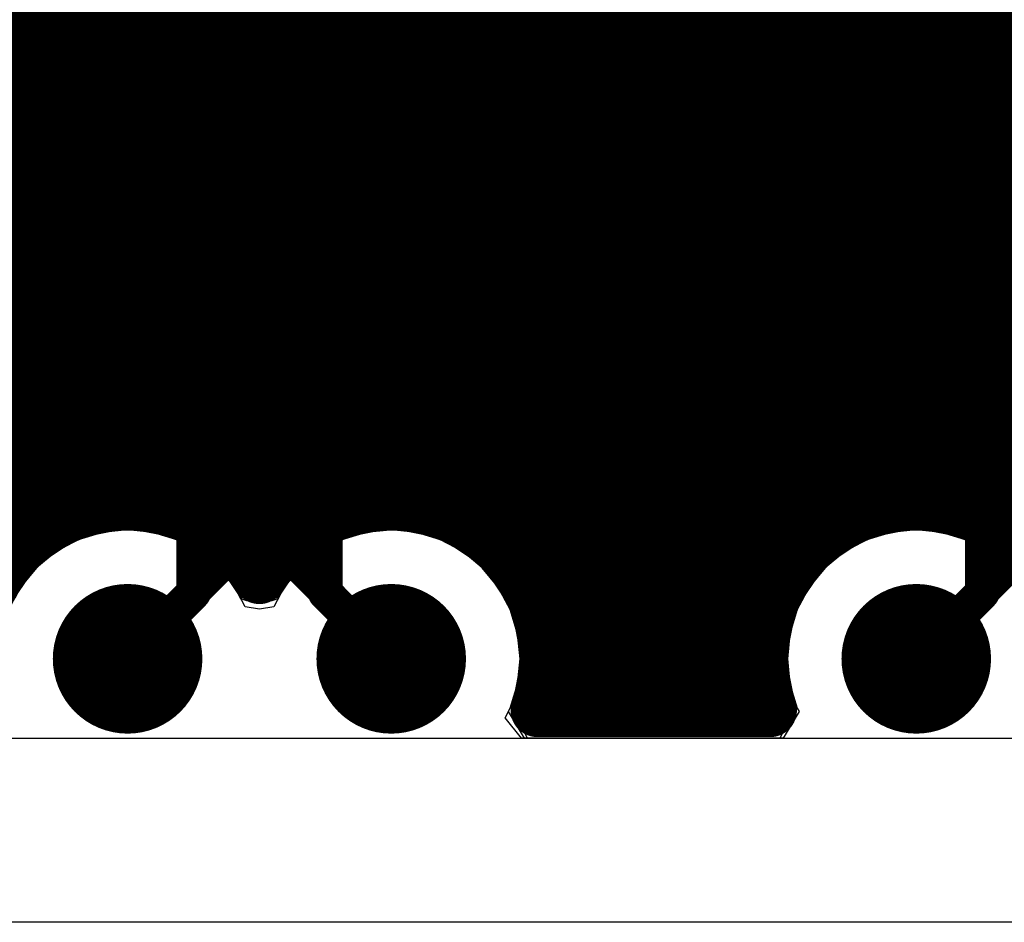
# Model space of a CAD drawing. Header units: millimetres. Extents: x 1.27 to 3.86, y 0.66 to 4.7.
# Tile 70 of 236: x 2.78 to 2.92, y 2 to 2.14. Entities that reach past the tile are written whole.
import ezdxf

# ---------------------------------------------------------------- set-up
doc = ezdxf.new("R2010")
doc.units = ezdxf.units.MM
doc.header["$MEASUREMENT"] = 0
for name, color, linetype in [('BottomLayer', 5, 'Continuous'), ('MidLayer1', 16, 'Continuous'), ('MidLayer2', 76, 'Continuous'), ('MidLayer3', 90, 'Continuous'), ('MidLayer4', 156, 'Continuous'), ('MidLayer5', 130, 'Continuous'), ('MidLayer6', 216, 'Continuous'), ('MultiLayer', 9, 'Continuous'), ('TopLayer', 1, 'Continuous'), ('ViaHoleLayer', 16, 'Continuous')]:
    doc.layers.add(name, color=color, linetype=linetype)

# ---------------------------------------------------------------- blocks, each defined once
blk = doc.blocks.new('0402L_61')
at = {"layer": 'TopLayer'}
for points in [[(-0.00787, -0.00984), (-0.00787, 0.00984), (-0.0315, -0.00984), (-0.0315, 0.00984)], [(0.0315, -0.00984), (0.0315, 0.00984), (0.00787, -0.00984), (0.00787, 0.00984)]]:
    blk.add_solid(points, dxfattribs=at)
blk = doc.blocks.new('0402L_64')
at = {"layer": 'TopLayer'}
for points in [[(-0.00787, -0.00984), (-0.00787, 0.00984), (-0.0315, -0.00984), (-0.0315, 0.00984)], [(0.0315, -0.00984), (0.0315, 0.00984), (0.00787, -0.00984), (0.00787, 0.00984)]]:
    blk.add_solid(points, dxfattribs=at)
blk = doc.blocks.new('S______QSH_030_01_X_D_A_B_102')
at = {"layer": 'BottomLayer'}
for points in [[(0.15748, 0.00435), (0.15748, 0.01533), (0.06811, 0.00435), (0.06811, 0.01533)], [(0.15748, -0.01533), (0.15748, -0.00435), (0.06811, -0.01533), (0.06811, -0.00435)], [(0.15748, -0.03502), (0.15748, -0.02404), (0.06811, -0.03502), (0.06811, -0.02404)], [(0.15748, -0.0547), (0.15748, -0.04372), (0.06811, -0.0547), (0.06811, -0.04372)], [(0.15748, -0.07439), (0.15748, -0.06341), (0.06811, -0.07439), (0.06811, -0.06341)], [(0.15748, -0.09407), (0.15748, -0.08309), (0.06811, -0.09407), (0.06811, -0.08309)], [(0.15748, -0.11376), (0.15748, -0.10278), (0.06811, -0.11376), (0.06811, -0.10278)], [(0.15748, -0.13344), (0.15748, -0.12246), (0.06811, -0.13344), (0.06811, -0.12246)]]:
    blk.add_solid(points, dxfattribs=at)

msp = doc.modelspace()

# ---------------------------------------------------------------- linework, layer by layer
at = {"layer": 'BottomLayer'}
for points, const_width in [([(2.86253, 2.12192), (2.86253, 2.17753)], 0.0052), ([(2.88221, 2.12192), (2.88221, 2.17753)], 0.0052), ([(2.78379, 2.0716), (2.78379, 2.12192)], 0.01), ([(2.84284, 2.0764), (2.84284, 2.12192)], 0.01), ([(2.9019, 2.06997), (2.9019, 2.12192)], 0.01), ([(2.80347, 2.05355), (2.80347, 2.12192)], 0.0052), ([(2.82316, 2.05355), (2.82316, 2.12192)], 0.0052), ([(2.92158, 2.05355), (2.92158, 2.12192)], 0.0052), ([(2.84284, 2.0764), (2.87558, 2.04366)], 0.01), ([(2.75585, 2.04366), (2.78379, 2.0716)], 0.01), ([(2.87558, 2.04366), (2.9019, 2.06997)], 0.01), ([(2.79357, 2.04366), (2.80347, 2.05355)], 0.0052), ([(2.82316, 2.05355), (2.83305, 2.04366)], 0.0052), ([(2.91168, 2.04366), (2.92158, 2.05355)], 0.0052)]:
    msp.add_lwpolyline(points, dxfattribs=dict(at, const_width=const_width))
for points, const_width in [([(2.78129, 2.12192, 1), (2.78629, 2.12192, 1)], 0.005), ([(2.84034, 2.12192, 1), (2.84534, 2.12192, 1)], 0.005), ([(2.8994, 2.12192, 1), (2.9044, 2.12192, 1)], 0.005), ([(2.80217, 2.12192, 1), (2.80477, 2.12192, 1)], 0.0026), ([(2.82186, 2.12192, 1), (2.82446, 2.12192, 1)], 0.0026), ([(2.86123, 2.12192, 1), (2.86383, 2.12192, 1)], 0.0026), ([(2.88091, 2.12192, 1), (2.88351, 2.12192, 1)], 0.0026), ([(2.92028, 2.12192, 1), (2.92288, 2.12192, 1)], 0.0026), ([(2.84034, 2.0764, 1), (2.84534, 2.0764, 1)], 0.005), ([(2.84034, 2.0764, 1), (2.84534, 2.0764, 1)], 0.005), ([(2.78129, 2.0716, 1), (2.78629, 2.0716, 1)], 0.005), ([(2.78129, 2.0716, 1), (2.78629, 2.0716, 1)], 0.005), ([(2.8994, 2.06997, 1), (2.9044, 2.06997, 1)], 0.005), ([(2.8994, 2.06997, 1), (2.9044, 2.06997, 1)], 0.005), ([(2.80217, 2.05355, 1), (2.80477, 2.05355, 1)], 0.0026), ([(2.80217, 2.05355, 1), (2.80477, 2.05355, 1)], 0.0026), ([(2.82186, 2.05355, 1), (2.82446, 2.05355, 1)], 0.0026), ([(2.82186, 2.05355, 1), (2.82446, 2.05355, 1)], 0.0026), ([(2.92028, 2.05355, 1), (2.92288, 2.05355, 1)], 0.0026), ([(2.92028, 2.05355, 1), (2.92288, 2.05355, 1)], 0.0026), ([(2.78797, 2.04366, 1), (2.79917, 2.04366, 1)], 0.0112), ([(2.82745, 2.04366, 1), (2.83865, 2.04366, 1)], 0.0112), ([(2.86998, 2.04366, 1), (2.88118, 2.04366, 1)], 0.0112), ([(2.90608, 2.04366, 1), (2.91728, 2.04366, 1)], 0.0112), ([(2.87308, 2.04366, 1), (2.87808, 2.04366, 1)], 0.005), ([(2.87308, 2.04366, 1), (2.87808, 2.04366, 1)], 0.005), ([(2.79227, 2.04366, 1), (2.79487, 2.04366, 1)], 0.0026), ([(2.83175, 2.04366, 1), (2.83435, 2.04366, 1)], 0.0026), ([(2.91038, 2.04366, 1), (2.91298, 2.04366, 1)], 0.0026)]:
    msp.add_lwpolyline(points, format="xyb", close=True, dxfattribs=dict(at, const_width=const_width))
at = {"layer": 'MidLayer1', "const_width": 0.008}
for points in [[(2.925, 2.06266), (2.925, 2.2662)], [(2.92, 2.06532), (2.92, 2.26339)], [(2.825, 2.06542), (2.825, 2.24881)], [(2.82, 2.06284), (2.82, 2.24652)], [(2.815, 2.05823), (2.815, 2.2455)], [(2.81, 2.06004), (2.81, 2.18349)], [(2.915, 2.06662), (2.915, 2.18366)], [(2.83, 2.06666), (2.83, 2.18232)], [(2.805, 2.06385), (2.805, 2.17605)], [(2.775, 2.05756), (2.775, 2.17368)], [(2.91, 2.0668), (2.91, 2.17266)], [(2.8, 2.06595), (2.8, 2.17226)], [(2.835, 2.06678), (2.835, 2.17235)], [(2.87, 2.03594), (2.87, 2.17205)], [(2.875, 2.03594), (2.875, 2.17176)], [(2.78, 2.06247), (2.78, 2.17093)], [(2.785, 2.06522), (2.785, 2.16956)], [(2.795, 2.06681), (2.795, 2.17017)], [(2.79, 2.06658), (2.79, 2.16931)], [(2.905, 2.06587), (2.905, 2.16814)], [(2.84, 2.06579), (2.84, 2.16797)], [(2.865, 2.03594), (2.865, 2.1678)], [(2.88, 2.03594), (2.88, 2.16764)], [(2.845, 2.06355), (2.845, 2.16552)], [(2.86, 2.03594), (2.86, 2.16543)], [(2.885, 2.03594), (2.885, 2.16535)], [(2.9, 2.0637), (2.9, 2.16561)], [(2.85, 2.0595), (2.85, 2.16438)], [(2.855, 2.05118), (2.855, 2.16435)], [(2.89, 2.0519), (2.89, 2.16433)], [(2.895, 2.05978), (2.895, 2.16441)], [(2.55875, 2.14), (3.26473, 2.14)], [(2.55965, 2.135), (3.26383, 2.135)], [(2.55998, 2.13), (3.2635, 2.13)], [(2.55974, 2.125), (3.26374, 2.125)], [(2.55893, 2.12), (3.26455, 2.12)], [(2.55752, 2.115), (3.26596, 2.115)], [(2.55543, 2.11), (3.26804, 2.11)], [(2.55257, 2.105), (3.27091, 2.105)], [(2.54871, 2.1), (3.27476, 2.1)], [(2.54347, 2.095), (3.28001, 2.095)], [(2.53579, 2.09), (3.28769, 2.09)], [(2.49151, 2.085), (3.37376, 2.085)], [(2.49293, 2.08), (3.37223, 2.08)], [(2.49383, 2.075), (3.37186, 2.075)], [(2.49424, 2.07), (3.36462, 2.07)], [(2.49417, 2.065), (2.78448, 2.065)], [(2.80267, 2.065), (2.82396, 2.065)], [(2.84215, 2.065), (2.90259, 2.065)], [(2.92078, 2.065), (2.94207, 2.065)], [(2.49361, 2.06), (2.77711, 2.06)], [(2.81004, 2.06), (2.81658, 2.06)], [(2.84952, 2.06), (2.89522, 2.06)], [(2.92815, 2.06), (2.9347, 2.06)], [(2.85329, 2.055), (2.89145, 2.055)], [(2.85537, 2.05), (2.88937, 2.05)], [(2.85621, 2.045), (2.88852, 2.045)], [(2.85596, 2.04), (2.88878, 2.04)], [(2.85493, 2.03594), (2.88981, 2.03594)]]:
    msp.add_lwpolyline(points, dxfattribs=at)
for points in [[(2.7717, 2.03594, -0.898243), (2.81331, 2.05585)], [(2.81331, 2.05585, -0.755611), (2.85625, 2.04366)], [(2.88981, 2.03594, -0.898243), (2.93142, 2.05585)], [(2.85625, 2.04366, -0.084964), (2.85493, 2.03594)]]:
    msp.add_lwpolyline(points, format="xyb", dxfattribs=at)
at = {"layer": 'MidLayer1'}
for points, const_width in [([(2.788, 2.06658, 1), (2.792, 2.06658, 1)], 0.004), ([(2.793, 2.06681, 1), (2.797, 2.06681, 1)], 0.004), ([(2.828, 2.06666, 1), (2.832, 2.06666, 1)], 0.004), ([(2.833, 2.06678, 1), (2.837, 2.06678, 1)], 0.004), ([(2.908, 2.0668, 1), (2.912, 2.0668, 1)], 0.004), ([(2.913, 2.06662, 1), (2.917, 2.06662, 1)], 0.004), ([(2.78248, 2.065, 1), (2.78648, 2.065, 1)], 0.004), ([(2.783, 2.06522, 1), (2.787, 2.06522, 1)], 0.004), ([(2.798, 2.06595, 1), (2.802, 2.06595, 1)], 0.004), ([(2.80067, 2.065, 1), (2.80467, 2.065, 1)], 0.004), ([(2.82196, 2.065, 1), (2.82596, 2.065, 1)], 0.004), ([(2.823, 2.06542, 1), (2.827, 2.06542, 1)], 0.004), ([(2.838, 2.06579, 1), (2.842, 2.06579, 1)], 0.004), ([(2.84015, 2.065, 1), (2.84415, 2.065, 1)], 0.004), ([(2.90059, 2.065, 1), (2.90459, 2.065, 1)], 0.004), ([(2.903, 2.06587, 1), (2.907, 2.06587, 1)], 0.004), ([(2.918, 2.06532, 1), (2.922, 2.06532, 1)], 0.004), ([(2.91878, 2.065, 1), (2.92278, 2.065, 1)], 0.004), ([(2.803, 2.06385, 1), (2.807, 2.06385, 1)], 0.004), ([(2.843, 2.06355, 1), (2.847, 2.06355, 1)], 0.004), ([(2.898, 2.0637, 1), (2.902, 2.0637, 1)], 0.004), ([(2.778, 2.06247, 1), (2.782, 2.06247, 1)], 0.004), ([(2.818, 2.06284, 1), (2.822, 2.06284, 1)], 0.004), ([(2.923, 2.06266, 1), (2.927, 2.06266, 1)], 0.004), ([(2.77511, 2.06, 1), (2.77911, 2.06, 1)], 0.004), ([(2.808, 2.06004, 1), (2.812, 2.06004, 1)], 0.004), ([(2.80804, 2.06, 1), (2.81204, 2.06, 1)], 0.004), ([(2.81459, 2.06, 1), (2.81859, 2.06, 1)], 0.004), ([(2.84752, 2.06, 1), (2.85152, 2.06, 1)], 0.004), ([(2.848, 2.0595, 1), (2.852, 2.0595, 1)], 0.004), ([(2.893, 2.05978, 1), (2.897, 2.05978, 1)], 0.004), ([(2.89322, 2.06, 1), (2.89722, 2.06, 1)], 0.004), ([(2.92615, 2.06, 1), (2.93015, 2.06, 1)], 0.004), ([(2.773, 2.05756, 1), (2.777, 2.05756, 1)], 0.004), ([(2.813, 2.05823, 1), (2.817, 2.05823, 1)], 0.004), ([(2.81131, 2.05585, 1), (2.81531, 2.05585, 1)], 0.004), ([(2.81131, 2.05585, 1), (2.81531, 2.05585, 1)], 0.004), ([(2.85129, 2.055, 1), (2.85529, 2.055, 1)], 0.004), ([(2.88945, 2.055, 1), (2.89345, 2.055, 1)], 0.004), ([(2.888, 2.0519, 1), (2.892, 2.0519, 1)], 0.004), ([(2.78797, 2.04366, 1), (2.79917, 2.04366, 1)], 0.0112), ([(2.82745, 2.04366, 1), (2.83865, 2.04366, 1)], 0.0112), ([(2.853, 2.05118, 1), (2.857, 2.05118, 1)], 0.004), ([(2.86998, 2.04366, 1), (2.88118, 2.04366, 1)], 0.0112), ([(2.90608, 2.04366, 1), (2.91728, 2.04366, 1)], 0.0112), ([(2.85337, 2.05, 1), (2.85737, 2.05, 1)], 0.004), ([(2.88737, 2.05, 1), (2.89137, 2.05, 1)], 0.004), ([(2.85421, 2.045, 1), (2.85821, 2.045, 1)], 0.004), ([(2.88652, 2.045, 1), (2.89052, 2.045, 1)], 0.004), ([(2.85425, 2.04366, 1), (2.85825, 2.04366, 1)], 0.004), ([(2.85425, 2.04366, 1), (2.85825, 2.04366, 1)], 0.004), ([(2.85396, 2.04, 1), (2.85796, 2.04, 1)], 0.004), ([(2.88678, 2.04, 1), (2.89078, 2.04, 1)], 0.004), ([(2.85293, 2.03594, 1), (2.85693, 2.03594, 1)], 0.004), ([(2.85293, 2.03594, 1), (2.85693, 2.03594, 1)], 0.004), ([(2.858, 2.03594, 1), (2.862, 2.03594, 1)], 0.004), ([(2.863, 2.03594, 1), (2.867, 2.03594, 1)], 0.004), ([(2.868, 2.03594, 1), (2.872, 2.03594, 1)], 0.004), ([(2.873, 2.03594, 1), (2.877, 2.03594, 1)], 0.004), ([(2.878, 2.03594, 1), (2.882, 2.03594, 1)], 0.004), ([(2.883, 2.03594, 1), (2.887, 2.03594, 1)], 0.004), ([(2.88781, 2.03594, 1), (2.89181, 2.03594, 1)], 0.004), ([(2.88781, 2.03594, 1), (2.89181, 2.03594, 1)], 0.004)]:
    msp.add_lwpolyline(points, format="xyb", close=True, dxfattribs=dict(at, const_width=const_width))
at = {"layer": 'MidLayer2', "const_width": 0.0048}
for points in [[(2.66451, 2.13501), (2.92427, 2.13501)], [(2.92427, 2.13501), (2.9862, 2.07308)], [(2.66412, 2.12012), (2.82255, 2.12012)], [(2.82255, 2.12012), (2.84763, 2.09504)], [(2.86731, 2.09504), (2.89239, 2.12012)], [(2.89239, 2.12012), (2.91648, 2.12012)], [(2.91648, 2.12012), (2.93742, 2.09918)], [(2.65915, 2.10812), (2.81758, 2.10812)], [(2.81758, 2.10812), (2.84266, 2.08304)], [(2.87228, 2.08304), (2.89736, 2.10812)], [(2.89736, 2.10812), (2.91151, 2.10812)], [(2.91151, 2.10812), (2.92542, 2.09421)], [(2.84763, 2.09504), (2.86731, 2.09504)], [(2.92542, 2.0574), (2.92542, 2.09421)], [(2.65867, 2.09065), (2.80714, 2.09065)], [(2.80714, 2.09065), (2.81931, 2.07847)], [(2.84266, 2.08304), (2.87228, 2.08304)], [(2.6537, 2.07865), (2.80217, 2.07865)], [(2.80217, 2.07865), (2.80731, 2.0735)], [(2.81931, 2.0574), (2.81931, 2.07847)], [(2.80731, 2.0574), (2.80731, 2.0735)], [(2.79357, 2.04366), (2.80731, 2.0574)], [(2.81931, 2.0574), (2.83305, 2.04366)], [(2.91168, 2.04366), (2.92542, 2.0574)]]:
    msp.add_lwpolyline(points, dxfattribs=at)
at = {"layer": 'MidLayer2'}
for points, const_width in [([(2.92307, 2.13501, 1), (2.92547, 2.13501, 1)], 0.0024), ([(2.92307, 2.13501, 1), (2.92547, 2.13501, 1)], 0.0024), ([(2.82135, 2.12012, 1), (2.82375, 2.12012, 1)], 0.0024), ([(2.82135, 2.12012, 1), (2.82375, 2.12012, 1)], 0.0024), ([(2.89119, 2.12012, 1), (2.89359, 2.12012, 1)], 0.0024), ([(2.89119, 2.12012, 1), (2.89359, 2.12012, 1)], 0.0024), ([(2.91528, 2.12012, 1), (2.91768, 2.12012, 1)], 0.0024), ([(2.91528, 2.12012, 1), (2.91768, 2.12012, 1)], 0.0024), ([(2.81638, 2.10812, 1), (2.81878, 2.10812, 1)], 0.0024), ([(2.81638, 2.10812, 1), (2.81878, 2.10812, 1)], 0.0024), ([(2.89616, 2.10812, 1), (2.89856, 2.10812, 1)], 0.0024), ([(2.89616, 2.10812, 1), (2.89856, 2.10812, 1)], 0.0024), ([(2.91031, 2.10812, 1), (2.91271, 2.10812, 1)], 0.0024), ([(2.91031, 2.10812, 1), (2.91271, 2.10812, 1)], 0.0024), ([(2.84643, 2.09504, 1), (2.84883, 2.09504, 1)], 0.0024), ([(2.84643, 2.09504, 1), (2.84883, 2.09504, 1)], 0.0024), ([(2.86611, 2.09504, 1), (2.86851, 2.09504, 1)], 0.0024), ([(2.86611, 2.09504, 1), (2.86851, 2.09504, 1)], 0.0024), ([(2.92422, 2.09421, 1), (2.92662, 2.09421, 1)], 0.0024), ([(2.92422, 2.09421, 1), (2.92662, 2.09421, 1)], 0.0024), ([(2.80594, 2.09065, 1), (2.80834, 2.09065, 1)], 0.0024), ([(2.80594, 2.09065, 1), (2.80834, 2.09065, 1)], 0.0024), ([(2.84146, 2.08304, 1), (2.84386, 2.08304, 1)], 0.0024), ([(2.84146, 2.08304, 1), (2.84386, 2.08304, 1)], 0.0024), ([(2.87108, 2.08304, 1), (2.87348, 2.08304, 1)], 0.0024), ([(2.87108, 2.08304, 1), (2.87348, 2.08304, 1)], 0.0024), ([(2.80097, 2.07865, 1), (2.80337, 2.07865, 1)], 0.0024), ([(2.80097, 2.07865, 1), (2.80337, 2.07865, 1)], 0.0024), ([(2.81811, 2.07847, 1), (2.82051, 2.07847, 1)], 0.0024), ([(2.81811, 2.07847, 1), (2.82051, 2.07847, 1)], 0.0024), ([(2.80611, 2.0735, 1), (2.80851, 2.0735, 1)], 0.0024), ([(2.80611, 2.0735, 1), (2.80851, 2.0735, 1)], 0.0024), ([(2.80611, 2.0574, 1), (2.80851, 2.0574, 1)], 0.0024), ([(2.80611, 2.0574, 1), (2.80851, 2.0574, 1)], 0.0024), ([(2.81811, 2.0574, 1), (2.82051, 2.0574, 1)], 0.0024), ([(2.81811, 2.0574, 1), (2.82051, 2.0574, 1)], 0.0024), ([(2.92422, 2.0574, 1), (2.92662, 2.0574, 1)], 0.0024), ([(2.92422, 2.0574, 1), (2.92662, 2.0574, 1)], 0.0024), ([(2.78797, 2.04366, 1), (2.79917, 2.04366, 1)], 0.0112), ([(2.82745, 2.04366, 1), (2.83865, 2.04366, 1)], 0.0112), ([(2.86998, 2.04366, 1), (2.88118, 2.04366, 1)], 0.0112), ([(2.90608, 2.04366, 1), (2.91728, 2.04366, 1)], 0.0112), ([(2.79237, 2.04366, 1), (2.79477, 2.04366, 1)], 0.0024), ([(2.83185, 2.04366, 1), (2.83425, 2.04366, 1)], 0.0024), ([(2.91048, 2.04366, 1), (2.91288, 2.04366, 1)], 0.0024)]:
    msp.add_lwpolyline(points, format="xyb", close=True, dxfattribs=dict(at, const_width=const_width))
at = {"layer": 'MidLayer3'}
for p, q in [((2.84042, 2.06149), (2.84042, 2.16765)), ((2.83235, 2.1672), (2.83235, 2.06288)), ((2.79357, 2.06295), (2.78981, 2.06258)), ((2.79734, 2.06258), (2.79357, 2.06295)), ((2.91168, 2.06295), (2.90792, 2.06258)), ((2.91545, 2.06258), (2.91168, 2.06295)), ((2.78619, 2.06148), (2.78286, 2.0597)), ((2.78981, 2.06258), (2.78619, 2.06148)), ((2.80096, 2.06148), (2.79734, 2.06258)), ((2.80429, 2.0597), (2.80096, 2.06148)), ((2.82567, 2.06148), (2.82233, 2.0597)), ((2.82929, 2.06258), (2.82567, 2.06148)), ((2.83235, 2.06288), (2.82929, 2.06258)), ((2.84044, 2.06148), (2.84042, 2.06149)), ((2.84377, 2.0597), (2.84044, 2.06148)), ((2.9043, 2.06148), (2.90097, 2.0597)), ((2.90792, 2.06258), (2.9043, 2.06148)), ((2.91907, 2.06148), (2.91545, 2.06258)), ((2.9224, 2.0597), (2.91907, 2.06148)), ((2.78286, 2.0597), (2.77993, 2.0573)), ((2.80722, 2.0573), (2.80429, 2.0597)), ((2.82233, 2.0597), (2.81941, 2.0573)), ((2.84669, 2.0573), (2.84377, 2.0597)), ((2.90097, 2.0597), (2.89804, 2.0573)), ((2.92533, 2.0573), (2.9224, 2.0597)), ((2.77993, 2.0573), (2.77753, 2.05438)), ((2.80962, 2.05438), (2.80722, 2.0573)), ((2.81941, 2.0573), (2.81701, 2.05438)), ((2.84909, 2.05438), (2.84669, 2.0573)), ((2.89804, 2.0573), (2.89564, 2.05438)), ((2.77753, 2.05438), (2.77667, 2.05276)), ((2.81118, 2.05146), (2.80962, 2.05438)), ((2.81701, 2.05438), (2.81545, 2.05146)), ((2.85088, 2.05104), (2.84909, 2.05438)), ((2.89564, 2.05438), (2.89386, 2.05104)), ((2.81331, 2.05108), (2.81118, 2.05146)), ((2.81545, 2.05146), (2.81331, 2.05108)), ((2.85197, 2.04742), (2.85088, 2.05104)), ((2.89386, 2.05104), (2.89276, 2.04742)), ((2.85235, 2.04366), (2.85197, 2.04742)), ((2.89276, 2.04742), (2.89239, 2.04366)), ((2.85197, 2.03989), (2.85235, 2.04366)), ((2.89239, 2.04366), (2.89276, 2.03989)), ((2.85088, 2.03627), (2.85197, 2.03989)), ((2.89276, 2.03989), (2.89386, 2.03627)), ((2.85011, 2.03484), (2.85088, 2.03627)), ((2.89412, 2.03578), (2.89173, 2.03178)), ((2.89386, 2.03627), (2.89412, 2.03578)), ((2.85256, 2.03178), (2.85011, 2.03484)), ((2.89173, 2.03178), (2.85256, 2.03178))]:
    msp.add_line(p, q, dxfattribs=at)
at = {"layer": 'MidLayer3', "const_width": 0.0112}
for points in [[(2.78797, 2.04366, 1), (2.79917, 2.04366, 1)], [(2.82745, 2.04366, 1), (2.83865, 2.04366, 1)], [(2.86998, 2.04366, 1), (2.88118, 2.04366, 1)], [(2.90608, 2.04366, 1), (2.91728, 2.04366, 1)]]:
    msp.add_lwpolyline(points, format="xyb", close=True, dxfattribs=at)
at = {"layer": 'MidLayer4'}
for p, q in [((2.79357, 2.06323), (2.78608, 2.06174)), ((2.80107, 2.06174), (2.79357, 2.06323)), ((2.83305, 2.06323), (2.82556, 2.06174)), ((2.84054, 2.06174), (2.83305, 2.06323)), ((2.91168, 2.06323), (2.90419, 2.06174)), ((2.91918, 2.06174), (2.91168, 2.06323)), ((2.78608, 2.06174), (2.77973, 2.0575)), ((2.80742, 2.0575), (2.80107, 2.06174)), ((2.82556, 2.06174), (2.81921, 2.0575)), ((2.84689, 2.0575), (2.84054, 2.06174)), ((2.90419, 2.06174), (2.89784, 2.0575)), ((2.92553, 2.0575), (2.91918, 2.06174)), ((2.77973, 2.0575), (2.77549, 2.05115)), ((2.81054, 2.05283), (2.80742, 2.0575)), ((2.81921, 2.0575), (2.81609, 2.05283)), ((2.85114, 2.05115), (2.84689, 2.0575)), ((2.89784, 2.0575), (2.8936, 2.05115)), ((2.8107, 2.05277), (2.81054, 2.05283)), ((2.81592, 2.05277), (2.8107, 2.05277)), ((2.81609, 2.05283), (2.81592, 2.05277)), ((2.85263, 2.04366), (2.85114, 2.05115)), ((2.8936, 2.05115), (2.89211, 2.04366)), ((2.85126, 2.03678), (2.85263, 2.04366)), ((2.89211, 2.04366), (2.89348, 2.03678)), ((2.85184, 2.03485), (2.85126, 2.03678)), ((2.89348, 2.03678), (2.8929, 2.03485)), ((2.85348, 2.03178), (2.85184, 2.03485)), ((2.8929, 2.03485), (2.89125, 2.03178)), ((2.89125, 2.03178), (2.85348, 2.03178))]:
    msp.add_line(p, q, dxfattribs=at)
at = {"layer": 'MidLayer4', "const_width": 0.0112}
for points in [[(2.78797, 2.04366, 1), (2.79917, 2.04366, 1)], [(2.82745, 2.04366, 1), (2.83865, 2.04366, 1)], [(2.86998, 2.04366, 1), (2.88118, 2.04366, 1)], [(2.90608, 2.04366, 1), (2.91728, 2.04366, 1)]]:
    msp.add_lwpolyline(points, format="xyb", close=True, dxfattribs=at)
at = {"layer": 'MidLayer5'}
for p, q in [((2.79357, 2.06295), (2.78981, 2.06258)), ((2.79734, 2.06258), (2.79357, 2.06295)), ((2.83305, 2.06295), (2.82929, 2.06258)), ((2.83682, 2.06258), (2.83305, 2.06295)), ((2.91168, 2.06295), (2.90792, 2.06258)), ((2.91545, 2.06258), (2.91168, 2.06295)), ((2.78619, 2.06148), (2.78286, 2.0597)), ((2.78981, 2.06258), (2.78619, 2.06148)), ((2.80096, 2.06148), (2.79734, 2.06258)), ((2.80429, 2.0597), (2.80096, 2.06148)), ((2.82567, 2.06148), (2.82233, 2.0597)), ((2.82929, 2.06258), (2.82567, 2.06148)), ((2.84044, 2.06148), (2.83682, 2.06258)), ((2.84377, 2.0597), (2.84044, 2.06148)), ((2.9043, 2.06148), (2.90097, 2.0597)), ((2.90792, 2.06258), (2.9043, 2.06148)), ((2.91907, 2.06148), (2.91545, 2.06258)), ((2.9224, 2.0597), (2.91907, 2.06148)), ((2.78286, 2.0597), (2.77993, 2.0573)), ((2.80722, 2.0573), (2.80429, 2.0597)), ((2.82233, 2.0597), (2.81941, 2.0573)), ((2.84669, 2.0573), (2.84377, 2.0597)), ((2.90097, 2.0597), (2.89804, 2.0573)), ((2.92533, 2.0573), (2.9224, 2.0597)), ((2.77993, 2.0573), (2.77753, 2.05438)), ((2.80962, 2.05438), (2.80722, 2.0573)), ((2.81941, 2.0573), (2.81701, 2.05438)), ((2.84909, 2.05438), (2.84669, 2.0573)), ((2.89804, 2.0573), (2.89564, 2.05438)), ((2.77753, 2.05438), (2.77575, 2.05104)), ((2.81118, 2.05146), (2.80962, 2.05438)), ((2.81701, 2.05438), (2.81545, 2.05146)), ((2.85088, 2.05104), (2.84909, 2.05438)), ((2.89564, 2.05438), (2.89386, 2.05104)), ((2.81331, 2.05108), (2.81118, 2.05146)), ((2.81545, 2.05146), (2.81331, 2.05108)), ((2.85197, 2.04742), (2.85088, 2.05104)), ((2.89386, 2.05104), (2.89276, 2.04742)), ((2.85235, 2.04366), (2.85197, 2.04742)), ((2.89276, 2.04742), (2.89239, 2.04366)), ((2.85197, 2.03989), (2.85235, 2.04366)), ((2.89239, 2.04366), (2.89276, 2.03989)), ((2.85088, 2.03627), (2.85197, 2.03989)), ((2.89276, 2.03989), (2.89386, 2.03627)), ((2.85061, 2.03578), (2.85088, 2.03627)), ((2.85301, 2.03178), (2.85061, 2.03578)), ((2.89412, 2.03578), (2.89173, 2.03178)), ((2.89386, 2.03627), (2.89412, 2.03578)), ((2.89173, 2.03178), (2.85301, 2.03178))]:
    msp.add_line(p, q, dxfattribs=at)
at = {"layer": 'MidLayer5', "const_width": 0.0112}
for points in [[(2.78797, 2.04366, 1), (2.79917, 2.04366, 1)], [(2.82745, 2.04366, 1), (2.83865, 2.04366, 1)], [(2.86998, 2.04366, 1), (2.88118, 2.04366, 1)], [(2.90608, 2.04366, 1), (2.91728, 2.04366, 1)]]:
    msp.add_lwpolyline(points, format="xyb", close=True, dxfattribs=at)
at = {"layer": 'MidLayer6'}
for p, q in [((2.85152, 2.16825), (2.85152, 2.06257)), ((2.79357, 2.06295), (2.78981, 2.06258)), ((2.79734, 2.06258), (2.79357, 2.06295)), ((2.83305, 2.06295), (2.82929, 2.06258)), ((2.83682, 2.06258), (2.83305, 2.06295)), ((2.78619, 2.06148), (2.78286, 2.0597)), ((2.78981, 2.06258), (2.78619, 2.06148)), ((2.80096, 2.06148), (2.79734, 2.06258)), ((2.80429, 2.0597), (2.80096, 2.06148)), ((2.82567, 2.06148), (2.82233, 2.0597)), ((2.82929, 2.06258), (2.82567, 2.06148)), ((2.84044, 2.06148), (2.83682, 2.06258)), ((2.84377, 2.0597), (2.84044, 2.06148)), ((2.85152, 2.06257), (2.84645, 2.0575)), ((2.78286, 2.0597), (2.77993, 2.0573)), ((2.80722, 2.0573), (2.80429, 2.0597)), ((2.82233, 2.0597), (2.81941, 2.0573)), ((2.84645, 2.0575), (2.84377, 2.0597)), ((2.77993, 2.0573), (2.77753, 2.05438)), ((2.80962, 2.05438), (2.80722, 2.0573)), ((2.81941, 2.0573), (2.81701, 2.05438)), ((2.77753, 2.05438), (2.77727, 2.05389)), ((2.81055, 2.05263), (2.80962, 2.05438)), ((2.81701, 2.05438), (2.81607, 2.05263)), ((2.81144, 2.05232), (2.81055, 2.05263)), ((2.81607, 2.05263), (2.81519, 2.05232)), ((2.81519, 2.05232), (2.81144, 2.05232))]:
    msp.add_line(p, q, dxfattribs=at)
at = {"layer": 'MidLayer6', "const_width": 0.0112}
for points in [[(2.78797, 2.04366, 1), (2.79917, 2.04366, 1)], [(2.82745, 2.04366, 1), (2.83865, 2.04366, 1)], [(2.86998, 2.04366, 1), (2.88118, 2.04366, 1)], [(2.90608, 2.04366, 1), (2.91728, 2.04366, 1)]]:
    msp.add_lwpolyline(points, format="xyb", close=True, dxfattribs=at)
at = {"layer": 'MultiLayer'}
for p, q in [((1.72194, 2.03178), (3.832, 2.03178)), ((3.85735, 2.00422), (1.72194, 2.00423))]:
    msp.add_line(p, q, dxfattribs=at)
at = {"layer": 'MultiLayer', "const_width": 0.0112}
for points in [[(2.78797, 2.04366, 1), (2.79917, 2.04366, 1)], [(2.82745, 2.04366, 1), (2.83865, 2.04366, 1)], [(2.86998, 2.04366, 1), (2.88118, 2.04366, 1)], [(2.90608, 2.04366, 1), (2.91728, 2.04366, 1)]]:
    msp.add_lwpolyline(points, format="xyb", close=True, dxfattribs=at)
at = {"layer": 'TopLayer', "const_width": 0.006}
for points in [[(2.78584, 2.10353), (2.80601, 2.1237)], [(2.80601, 2.1237), (2.82829, 2.1237)], [(2.86766, 2.1237), (2.98632, 2.1237)], [(2.61255, 2.10353), (2.78584, 2.10353)], [(2.79792, 2.08185), (2.80546, 2.08938)], [(2.80546, 2.08938), (2.82829, 2.08938)], [(2.86766, 2.08938), (2.96121, 2.08938)], [(2.71373, 2.08185), (2.79792, 2.08185)]]:
    msp.add_lwpolyline(points, dxfattribs=at)
at = {"layer": 'TopLayer'}
for points, const_width in [([(2.80451, 2.1237, 1), (2.80751, 2.1237, 1)], 0.003), ([(2.80451, 2.1237, 1), (2.80751, 2.1237, 1)], 0.003), ([(2.82679, 2.1237, 1), (2.82979, 2.1237, 1)], 0.003), ([(2.86616, 2.1237, 1), (2.86916, 2.1237, 1)], 0.003), ([(2.78434, 2.10353, 1), (2.78734, 2.10353, 1)], 0.003), ([(2.78434, 2.10353, 1), (2.78734, 2.10353, 1)], 0.003), ([(2.80396, 2.08938, 1), (2.80696, 2.08938, 1)], 0.003), ([(2.80396, 2.08938, 1), (2.80696, 2.08938, 1)], 0.003), ([(2.82679, 2.08938, 1), (2.82979, 2.08938, 1)], 0.003), ([(2.86616, 2.08938, 1), (2.86916, 2.08938, 1)], 0.003), ([(2.79642, 2.08185, 1), (2.79942, 2.08185, 1)], 0.003), ([(2.79642, 2.08185, 1), (2.79942, 2.08185, 1)], 0.003), ([(2.78797, 2.04366, 1), (2.79917, 2.04366, 1)], 0.0112), ([(2.82745, 2.04366, 1), (2.83865, 2.04366, 1)], 0.0112), ([(2.86998, 2.04366, 1), (2.88118, 2.04366, 1)], 0.0112), ([(2.90608, 2.04366, 1), (2.91728, 2.04366, 1)], 0.0112)]:
    msp.add_lwpolyline(points, format="xyb", close=True, dxfattribs=dict(at, const_width=const_width))
at = {"layer": 'ViaHoleLayer', "const_width": 0.0061}
for points in [[(2.79052, 2.04366, 1), (2.79662, 2.04366, 1)], [(2.83, 2.04366, 1), (2.8361, 2.04366, 1)], [(2.87253, 2.04366, 1), (2.87863, 2.04366, 1)], [(2.90863, 2.04366, 1), (2.91473, 2.04366, 1)]]:
    msp.add_lwpolyline(points, format="xyb", close=True, dxfattribs=at)

# ---------------------------------------------------------------- block references
at = {"rotation": 270}
msp.add_blockref('S______QSH_030_01_X_D_A_B_102', (2.91174, 2.23471), dxfattribs=at)
for name, p in [('0402L_61', (2.84797, 2.1237)), ('0402L_64', (2.84797, 2.08938))]:
    msp.add_blockref(name, p)

doc.saveas('drawing.dxf')
